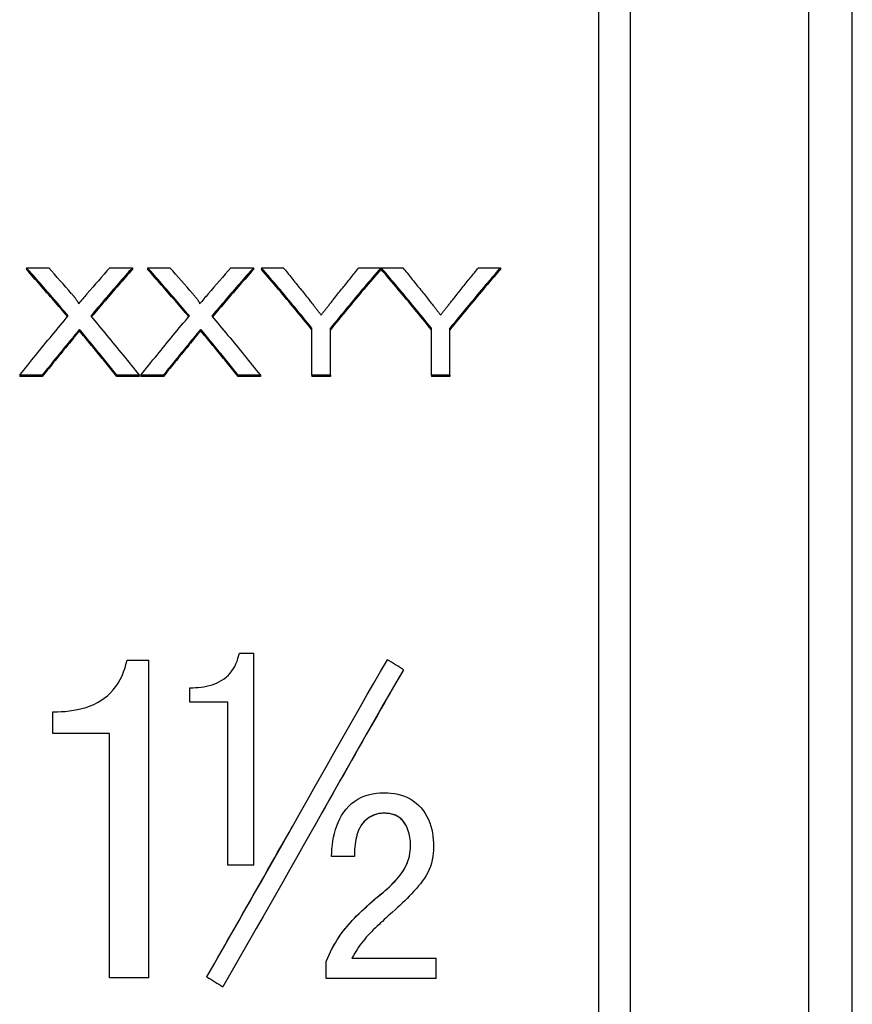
# Model space of a CAD drawing. Header units: millimetres. Extents: x 69 to 3753, y 6 to 390.
# Tile 4 of 11: x 334 to 366, y 176 to 214. Entities that reach past the tile are written whole.
import ezdxf

# ---------------------------------------------------------------- set-up
doc = ezdxf.new("R2010")
doc.units = ezdxf.units.MM
doc.layers.add('DETAIL', color=2, linetype='Continuous')

msp = doc.modelspace()

# ---------------------------------------------------------------- linework, layer by layer
at = {"layer": 'DETAIL'}
for p, q in [((365.953, 146.966), (365.953, 219.266)), ((357.503, 148.616), (357.503, 217.616)), ((364.303, 148.616), (364.303, 217.616)), ((356.303, 149.816), (356.303, 216.416)), ((334.493, 204.395), (335.342, 204.395)), ((334.493, 204.395), (334.493, 204.331)), ((337.67, 204.395), (338.531, 204.395)), ((338.531, 204.395), (338.531, 204.331)), ((339.108, 204.395), (339.958, 204.395)), ((339.108, 204.395), (339.108, 204.331)), ((342.285, 204.395), (343.147, 204.395)), ((343.147, 204.395), (343.147, 204.331)), ((343.444, 204.395), (344.278, 204.395)), ((343.444, 204.395), (343.444, 204.331)), ((347.161, 204.395), (347.995, 204.395)), ((347.995, 204.395), (347.995, 204.331)), ((348.005, 204.395), (348.83, 204.395)), ((348.005, 204.395), (348.005, 204.331)), ((351.712, 204.395), (352.547, 204.395)), ((352.547, 204.395), (352.547, 204.331)), ((336.515, 202.045), (336.515, 201.989)), ((341.13, 202.045), (341.13, 201.989)), ((345.367, 200.304), (345.367, 202.09)), ((346.072, 200.304), (346.072, 202.09)), ((349.919, 200.304), (349.919, 202.09)), ((350.624, 200.304), (350.624, 202.09)), ((335.097, 200.304), (334.236, 200.304)), ((334.236, 200.304), (334.236, 200.253)), ((335.097, 200.253), (334.236, 200.253)), ((335.097, 200.304), (335.097, 200.253)), ((338.788, 200.304), (337.937, 200.304)), ((337.937, 200.304), (337.937, 200.253)), ((338.788, 200.253), (337.937, 200.253)), ((338.788, 200.304), (338.788, 200.253)), ((339.712, 200.304), (338.852, 200.304)), ((338.852, 200.304), (338.852, 200.253)), ((339.712, 200.253), (338.852, 200.253)), ((339.712, 200.304), (339.712, 200.253)), ((343.403, 200.304), (342.553, 200.304)), ((342.553, 200.304), (342.553, 200.253)), ((343.403, 200.253), (342.553, 200.253)), ((343.403, 200.304), (343.403, 200.253)), ((346.072, 200.304), (345.367, 200.304)), ((345.367, 200.304), (345.367, 200.253)), ((346.072, 200.253), (345.367, 200.253)), ((346.072, 200.304), (346.072, 200.253)), ((350.624, 200.304), (349.919, 200.304)), ((349.919, 200.304), (349.919, 200.253)), ((350.624, 200.253), (349.919, 200.253)), ((350.624, 200.304), (350.624, 200.253)), ((342.605, 189.7), (343.16, 189.7)), ((343.16, 181.628), (343.16, 189.7)), ((338.326, 189.444), (339.16, 189.444)), ((339.16, 177.338), (339.16, 189.444)), ((348.852, 189.077), (348.852, 189.073)), ((340.716, 187.838), (340.716, 188.387)), ((342.16, 187.838), (340.716, 187.838)), ((340.716, 187.838), (340.716, 187.835)), ((342.16, 187.835), (340.716, 187.835)), ((342.16, 181.628), (342.16, 187.838)), ((335.493, 186.641), (335.493, 187.469)), ((337.66, 186.641), (335.493, 186.641)), ((335.493, 186.641), (335.493, 186.639)), ((337.66, 186.639), (335.493, 186.639)), ((337.66, 177.338), (337.66, 186.641)), ((348.1, 183.607), (348.1, 183.607)), ((343.16, 181.628), (342.16, 181.628)), ((346.987, 181.954), (346.112, 181.954)), ((347.856, 180.406), (347.856, 180.407)), ((345.917, 177.96), (345.917, 177.963)), ((345.917, 177.314), (345.917, 177.96)), ((346.889, 178.081), (350.098, 178.081)), ((346.891, 178.084), (350.098, 178.084)), ((350.098, 178.081), (350.098, 178.084)), ((350.098, 177.314), (350.098, 178.081)), ((339.16, 177.338), (337.66, 177.338)), ((341.366, 177.372), (341.366, 177.375)), ((350.098, 177.314), (345.917, 177.314))]:
    msp.add_line(p, q, dxfattribs=at)
at = {"layer": 'DETAIL', "flags": 128}
for points in [[(336.084, 202.559), (336.018, 202.638), (335.952, 202.716), (335.885, 202.794), (335.819, 202.872), (335.753, 202.95), (335.686, 203.027), (335.62, 203.105), (335.554, 203.182), (335.488, 203.259), (335.421, 203.336), (335.355, 203.413), (335.289, 203.489), (335.222, 203.566), (335.156, 203.642), (335.09, 203.718), (335.023, 203.794), (334.957, 203.869), (334.891, 203.945), (334.824, 204.02), (334.758, 204.096), (334.692, 204.171), (334.625, 204.245), (334.559, 204.32), (334.493, 204.395)], [(336.06, 202.53), (335.995, 202.607), (335.929, 202.684), (335.864, 202.76), (335.799, 202.837), (335.733, 202.913), (335.668, 202.989), (335.603, 203.065), (335.537, 203.141), (335.472, 203.216), (335.407, 203.292), (335.342, 203.367), (335.276, 203.442), (335.211, 203.517), (335.146, 203.592), (335.08, 203.667), (335.015, 203.741), (334.95, 203.815), (334.885, 203.89), (334.819, 203.964), (334.754, 204.037), (334.689, 204.111), (334.623, 204.184), (334.558, 204.258), (334.493, 204.331)], [(338.531, 204.395), (338.465, 204.32), (338.399, 204.245), (338.332, 204.17), (338.266, 204.095), (338.2, 204.019), (338.133, 203.943), (338.067, 203.868), (338.001, 203.792), (337.934, 203.715), (337.868, 203.639), (337.802, 203.563), (337.736, 203.486), (337.669, 203.409), (337.603, 203.332), (337.537, 203.255), (337.47, 203.178), (337.404, 203.1), (337.338, 203.022), (337.271, 202.944), (337.205, 202.866), (337.139, 202.788), (337.072, 202.71), (337.006, 202.631), (336.94, 202.553)], [(338.531, 204.331), (338.466, 204.258), (338.401, 204.184), (338.335, 204.11), (338.27, 204.036), (338.205, 203.962), (338.14, 203.888), (338.074, 203.814), (338.009, 203.739), (337.944, 203.664), (337.878, 203.589), (337.813, 203.514), (337.748, 203.439), (337.683, 203.364), (337.617, 203.288), (337.552, 203.212), (337.487, 203.137), (337.421, 203.06), (337.356, 202.984), (337.291, 202.908), (337.225, 202.831), (337.16, 202.755), (337.095, 202.678), (337.03, 202.601), (336.964, 202.524)], [(340.7, 202.559), (340.633, 202.638), (340.567, 202.716), (340.501, 202.794), (340.435, 202.872), (340.368, 202.95), (340.302, 203.027), (340.236, 203.105), (340.169, 203.182), (340.103, 203.259), (340.037, 203.336), (339.97, 203.413), (339.904, 203.489), (339.838, 203.566), (339.771, 203.642), (339.705, 203.718), (339.639, 203.794), (339.572, 203.869), (339.506, 203.945), (339.44, 204.02), (339.373, 204.096), (339.307, 204.171), (339.241, 204.245), (339.175, 204.32), (339.108, 204.395)], [(340.675, 202.53), (340.61, 202.607), (340.545, 202.684), (340.479, 202.76), (340.414, 202.837), (340.349, 202.913), (340.283, 202.989), (340.218, 203.065), (340.153, 203.141), (340.088, 203.216), (340.022, 203.292), (339.957, 203.367), (339.892, 203.442), (339.826, 203.517), (339.761, 203.592), (339.696, 203.667), (339.631, 203.741), (339.565, 203.815), (339.5, 203.89), (339.435, 203.964), (339.369, 204.037), (339.304, 204.111), (339.239, 204.184), (339.174, 204.258), (339.108, 204.331)], [(343.147, 204.395), (343.08, 204.32), (343.014, 204.245), (342.948, 204.17), (342.881, 204.095), (342.815, 204.019), (342.749, 203.943), (342.682, 203.868), (342.616, 203.792), (342.55, 203.715), (342.484, 203.639), (342.417, 203.563), (342.351, 203.486), (342.285, 203.409), (342.218, 203.332), (342.152, 203.255), (342.086, 203.178), (342.019, 203.1), (341.953, 203.022), (341.887, 202.944), (341.82, 202.866), (341.754, 202.788), (341.688, 202.71), (341.621, 202.631), (341.555, 202.553)], [(343.147, 204.331), (343.081, 204.258), (343.016, 204.184), (342.951, 204.11), (342.886, 204.036), (342.82, 203.962), (342.755, 203.888), (342.69, 203.814), (342.624, 203.739), (342.559, 203.664), (342.494, 203.589), (342.428, 203.514), (342.363, 203.439), (342.298, 203.364), (342.233, 203.288), (342.167, 203.212), (342.102, 203.137), (342.037, 203.06), (341.971, 202.984), (341.906, 202.908), (341.841, 202.831), (341.776, 202.755), (341.71, 202.678), (341.645, 202.601), (341.58, 202.524)], [(345.367, 202.09), (345.287, 202.189), (345.207, 202.288), (345.127, 202.386), (345.047, 202.484), (344.967, 202.582), (344.886, 202.68), (344.806, 202.778), (344.726, 202.875), (344.646, 202.972), (344.566, 203.068), (344.486, 203.165), (344.406, 203.261), (344.326, 203.357), (344.245, 203.453), (344.165, 203.548), (344.085, 203.643), (344.005, 203.738), (343.925, 203.833), (343.845, 203.927), (343.765, 204.021), (343.685, 204.115), (343.604, 204.208), (343.524, 204.302), (343.444, 204.395)], [(345.367, 202.033), (345.287, 202.132), (345.207, 202.23), (345.127, 202.328), (345.047, 202.426), (344.967, 202.524), (344.886, 202.622), (344.806, 202.719), (344.726, 202.816), (344.646, 202.912), (344.566, 203.009), (344.486, 203.105), (344.406, 203.201), (344.326, 203.296), (344.245, 203.392), (344.165, 203.487), (344.085, 203.582), (344.005, 203.676), (343.925, 203.771), (343.845, 203.865), (343.765, 203.959), (343.685, 204.052), (343.604, 204.145), (343.524, 204.238), (343.444, 204.331)], [(344.278, 204.395), (344.319, 204.345), (344.359, 204.296), (344.4, 204.247), (344.44, 204.197), (344.48, 204.147), (344.521, 204.098), (344.561, 204.048), (344.602, 203.998), (344.642, 203.948), (344.682, 203.898), (344.723, 203.848), (344.763, 203.798), (344.804, 203.748), (344.844, 203.698), (344.884, 203.647), (344.925, 203.597), (344.965, 203.546), (345.006, 203.496), (345.046, 203.445), (345.086, 203.395), (345.127, 203.344), (345.167, 203.293), (345.208, 203.242), (345.248, 203.191)], [(347.995, 204.395), (347.915, 204.302), (347.835, 204.208), (347.755, 204.115), (347.675, 204.021), (347.595, 203.927), (347.515, 203.833), (347.435, 203.738), (347.354, 203.643), (347.274, 203.548), (347.194, 203.453), (347.114, 203.357), (347.034, 203.261), (346.954, 203.165), (346.874, 203.068), (346.794, 202.972), (346.713, 202.875), (346.633, 202.778), (346.553, 202.68), (346.473, 202.582), (346.393, 202.484), (346.313, 202.386), (346.233, 202.288), (346.152, 202.189), (346.072, 202.09)], [(347.995, 204.331), (347.915, 204.238), (347.835, 204.145), (347.755, 204.052), (347.675, 203.959), (347.595, 203.865), (347.515, 203.771), (347.435, 203.676), (347.354, 203.582), (347.274, 203.487), (347.194, 203.392), (347.114, 203.296), (347.034, 203.201), (346.954, 203.105), (346.874, 203.009), (346.794, 202.912), (346.713, 202.816), (346.633, 202.719), (346.553, 202.622), (346.473, 202.524), (346.393, 202.426), (346.313, 202.328), (346.233, 202.23), (346.152, 202.132), (346.072, 202.033)], [(346.23, 203.237), (346.268, 203.286), (346.307, 203.335), (346.346, 203.384), (346.385, 203.432), (346.424, 203.481), (346.462, 203.53), (346.501, 203.579), (346.54, 203.627), (346.579, 203.676), (346.618, 203.724), (346.657, 203.772), (346.695, 203.821), (346.734, 203.869), (346.773, 203.917), (346.812, 203.965), (346.851, 204.013), (346.889, 204.061), (346.928, 204.109), (346.967, 204.157), (347.006, 204.204), (347.045, 204.252), (347.083, 204.3), (347.122, 204.347), (347.161, 204.395)], [(349.919, 202.09), (349.839, 202.189), (349.759, 202.288), (349.679, 202.386), (349.6, 202.484), (349.52, 202.582), (349.44, 202.68), (349.361, 202.778), (349.281, 202.875), (349.201, 202.972), (349.121, 203.068), (349.042, 203.165), (348.962, 203.261), (348.882, 203.357), (348.803, 203.453), (348.723, 203.548), (348.643, 203.643), (348.563, 203.738), (348.484, 203.833), (348.404, 203.927), (348.324, 204.021), (348.245, 204.115), (348.165, 204.208), (348.085, 204.302), (348.005, 204.395)], [(349.919, 202.033), (349.839, 202.132), (349.759, 202.23), (349.679, 202.328), (349.6, 202.426), (349.52, 202.524), (349.44, 202.622), (349.361, 202.719), (349.281, 202.816), (349.201, 202.912), (349.121, 203.009), (349.042, 203.105), (348.962, 203.201), (348.882, 203.296), (348.803, 203.392), (348.723, 203.487), (348.643, 203.582), (348.563, 203.676), (348.484, 203.771), (348.404, 203.865), (348.324, 203.959), (348.245, 204.052), (348.165, 204.145), (348.085, 204.238), (348.005, 204.331)], [(348.83, 204.395), (348.87, 204.345), (348.911, 204.296), (348.951, 204.247), (348.991, 204.197), (349.032, 204.147), (349.072, 204.098), (349.113, 204.048), (349.153, 203.998), (349.193, 203.948), (349.234, 203.898), (349.274, 203.848), (349.315, 203.798), (349.355, 203.748), (349.395, 203.698), (349.436, 203.647), (349.476, 203.597), (349.517, 203.546), (349.557, 203.496), (349.597, 203.445), (349.638, 203.395), (349.678, 203.344), (349.719, 203.293), (349.759, 203.242), (349.799, 203.191)], [(352.547, 204.395), (352.467, 204.302), (352.386, 204.208), (352.306, 204.115), (352.226, 204.021), (352.146, 203.927), (352.066, 203.833), (351.986, 203.738), (351.906, 203.643), (351.826, 203.548), (351.745, 203.453), (351.665, 203.357), (351.585, 203.261), (351.505, 203.165), (351.425, 203.068), (351.345, 202.972), (351.265, 202.875), (351.185, 202.778), (351.104, 202.68), (351.024, 202.582), (350.944, 202.484), (350.864, 202.386), (350.784, 202.288), (350.704, 202.189), (350.624, 202.09)], [(352.547, 204.331), (352.467, 204.238), (352.386, 204.145), (352.306, 204.052), (352.226, 203.959), (352.146, 203.865), (352.066, 203.771), (351.986, 203.676), (351.906, 203.582), (351.826, 203.487), (351.745, 203.392), (351.665, 203.296), (351.585, 203.201), (351.505, 203.105), (351.425, 203.009), (351.345, 202.912), (351.265, 202.816), (351.185, 202.719), (351.104, 202.622), (351.024, 202.524), (350.944, 202.426), (350.864, 202.328), (350.784, 202.23), (350.704, 202.132), (350.624, 202.033)], [(350.781, 203.237), (350.82, 203.286), (350.859, 203.335), (350.897, 203.384), (350.936, 203.432), (350.975, 203.481), (351.014, 203.53), (351.053, 203.579), (351.091, 203.627), (351.13, 203.676), (351.169, 203.724), (351.208, 203.772), (351.247, 203.821), (351.285, 203.869), (351.324, 203.917), (351.363, 203.965), (351.402, 204.013), (351.441, 204.061), (351.48, 204.109), (351.518, 204.157), (351.557, 204.204), (351.596, 204.252), (351.635, 204.3), (351.674, 204.347), (351.712, 204.395)], [(336.215, 203.401), (336.231, 203.382), (336.245, 203.365), (336.258, 203.35), (336.268, 203.337), (336.279, 203.325), (336.293, 203.308), (336.306, 203.291), (336.319, 203.276), (336.331, 203.26), (336.343, 203.246), (336.354, 203.231), (336.365, 203.218), (336.379, 203.198), (336.392, 203.18), (336.404, 203.164), (336.415, 203.148), (336.424, 203.135), (336.432, 203.122), (336.444, 203.103), (336.454, 203.086), (336.461, 203.072), (336.469, 203.054), (336.473, 203.039), (336.474, 203.019)], [(340.83, 203.401), (340.846, 203.382), (340.86, 203.365), (340.873, 203.35), (340.884, 203.337), (340.894, 203.325), (340.908, 203.308), (340.922, 203.291), (340.935, 203.276), (340.947, 203.26), (340.958, 203.246), (340.97, 203.231), (340.98, 203.218), (340.995, 203.198), (341.008, 203.18), (341.02, 203.164), (341.03, 203.148), (341.04, 203.135), (341.048, 203.122), (341.06, 203.103), (341.069, 203.086), (341.077, 203.072), (341.084, 203.054), (341.088, 203.039), (341.089, 203.019)], [(345.248, 203.191), (345.275, 203.157), (345.301, 203.124), (345.327, 203.092), (345.352, 203.06), (345.376, 203.03), (345.4, 203), (345.423, 202.97), (345.445, 202.942), (345.467, 202.914), (345.488, 202.887), (345.509, 202.861), (345.529, 202.835), (345.548, 202.811), (345.567, 202.787), (345.585, 202.764), (345.603, 202.741), (345.62, 202.719), (345.636, 202.699), (345.652, 202.678), (345.667, 202.659), (345.681, 202.64), (345.695, 202.623), (345.708, 202.606), (345.721, 202.589)], [(345.721, 202.589), (345.739, 202.613), (345.758, 202.636), (345.776, 202.66), (345.795, 202.685), (345.815, 202.709), (345.834, 202.734), (345.854, 202.759), (345.874, 202.785), (345.894, 202.811), (345.915, 202.837), (345.936, 202.863), (345.957, 202.89), (345.978, 202.917), (346, 202.945), (346.022, 202.973), (346.044, 203.001), (346.066, 203.029), (346.089, 203.058), (346.112, 203.087), (346.135, 203.116), (346.158, 203.146), (346.182, 203.176), (346.205, 203.206), (346.23, 203.237)], [(349.799, 203.191), (349.826, 203.157), (349.852, 203.124), (349.878, 203.092), (349.903, 203.06), (349.927, 203.03), (349.951, 203), (349.974, 202.97), (349.997, 202.942), (350.019, 202.914), (350.04, 202.887), (350.06, 202.861), (350.08, 202.835), (350.1, 202.811), (350.119, 202.787), (350.137, 202.764), (350.154, 202.741), (350.171, 202.719), (350.187, 202.699), (350.203, 202.678), (350.218, 202.659), (350.233, 202.64), (350.246, 202.623), (350.26, 202.606), (350.272, 202.589)], [(350.272, 202.589), (350.29, 202.613), (350.309, 202.636), (350.328, 202.66), (350.347, 202.685), (350.366, 202.709), (350.386, 202.734), (350.405, 202.759), (350.425, 202.785), (350.446, 202.811), (350.466, 202.837), (350.487, 202.863), (350.508, 202.89), (350.53, 202.917), (350.551, 202.945), (350.573, 202.973), (350.595, 203.001), (350.617, 203.029), (350.64, 203.058), (350.663, 203.087), (350.686, 203.116), (350.709, 203.146), (350.733, 203.176), (350.757, 203.206), (350.781, 203.237)], [(334.236, 200.304), (334.313, 200.4), (334.39, 200.497), (334.467, 200.592), (334.544, 200.688), (334.621, 200.784), (334.698, 200.879), (334.775, 200.974), (334.852, 201.069), (334.929, 201.164), (335.006, 201.258), (335.083, 201.353), (335.16, 201.447), (335.237, 201.54), (335.314, 201.634), (335.391, 201.728), (335.468, 201.821), (335.545, 201.914), (335.622, 202.007), (335.699, 202.099), (335.776, 202.192), (335.853, 202.284), (335.93, 202.376), (336.007, 202.468), (336.084, 202.559)], [(336.94, 202.553), (337.017, 202.461), (337.094, 202.37), (337.171, 202.278), (337.248, 202.186), (337.325, 202.094), (337.402, 202.002), (337.479, 201.909), (337.556, 201.816), (337.633, 201.723), (337.71, 201.63), (337.787, 201.537), (337.864, 201.443), (337.941, 201.349), (338.018, 201.255), (338.095, 201.161), (338.172, 201.067), (338.249, 200.972), (338.326, 200.877), (338.403, 200.782), (338.48, 200.687), (338.557, 200.592), (338.634, 200.496), (338.711, 200.4), (338.788, 200.304)], [(338.852, 200.304), (338.929, 200.4), (339.006, 200.497), (339.083, 200.592), (339.16, 200.688), (339.237, 200.784), (339.314, 200.879), (339.391, 200.974), (339.468, 201.069), (339.545, 201.164), (339.622, 201.258), (339.699, 201.353), (339.776, 201.447), (339.853, 201.54), (339.93, 201.634), (340.007, 201.728), (340.084, 201.821), (340.161, 201.914), (340.238, 202.007), (340.315, 202.099), (340.392, 202.192), (340.469, 202.284), (340.546, 202.376), (340.623, 202.468), (340.7, 202.559)], [(341.555, 202.553), (341.632, 202.461), (341.709, 202.37), (341.786, 202.278), (341.863, 202.186), (341.94, 202.094), (342.017, 202.002), (342.094, 201.909), (342.171, 201.816), (342.248, 201.723), (342.325, 201.63), (342.402, 201.537), (342.479, 201.443), (342.556, 201.349), (342.633, 201.255), (342.71, 201.161), (342.787, 201.067), (342.864, 200.972), (342.941, 200.877), (343.018, 200.782), (343.095, 200.687), (343.172, 200.592), (343.249, 200.496), (343.326, 200.4), (343.403, 200.304)], [(336.515, 202.045), (336.509, 202.038), (336.503, 202.03), (336.495, 202.022), (336.487, 202.012), (336.479, 202.001), (336.469, 201.99), (336.459, 201.978), (336.448, 201.965), (336.436, 201.951), (336.424, 201.936), (336.411, 201.92), (336.397, 201.903), (336.389, 201.894), (336.38, 201.883), (336.371, 201.872), (336.361, 201.86), (336.35, 201.846), (336.338, 201.832), (336.33, 201.822), (336.321, 201.811), (336.312, 201.799), (336.302, 201.787), (336.291, 201.774), (336.28, 201.76)], [(336.515, 201.989), (336.509, 201.982), (336.503, 201.974), (336.495, 201.965), (336.487, 201.955), (336.479, 201.945), (336.469, 201.934), (336.459, 201.921), (336.448, 201.908), (336.436, 201.894), (336.422, 201.878), (336.408, 201.86), (336.397, 201.847), (336.388, 201.837), (336.379, 201.825), (336.368, 201.812), (336.357, 201.799), (336.347, 201.787), (336.338, 201.776), (336.33, 201.766), (336.321, 201.755), (336.312, 201.743), (336.302, 201.731), (336.291, 201.718), (336.28, 201.705)], [(341.13, 202.045), (341.125, 202.038), (341.118, 202.03), (341.111, 202.022), (341.103, 202.012), (341.094, 202.001), (341.085, 201.99), (341.074, 201.978), (341.063, 201.965), (341.052, 201.951), (341.039, 201.936), (341.026, 201.92), (341.012, 201.903), (341.004, 201.894), (340.996, 201.883), (340.986, 201.872), (340.976, 201.86), (340.965, 201.846), (340.954, 201.832), (340.945, 201.822), (340.936, 201.811), (340.927, 201.799), (340.917, 201.787), (340.906, 201.774), (340.895, 201.76)], [(341.13, 201.989), (341.125, 201.982), (341.118, 201.974), (341.111, 201.965), (341.103, 201.955), (341.094, 201.945), (341.085, 201.934), (341.074, 201.921), (341.063, 201.908), (341.052, 201.894), (341.038, 201.878), (341.023, 201.86), (341.012, 201.847), (341.004, 201.837), (340.994, 201.825), (340.983, 201.812), (340.973, 201.799), (340.963, 201.787), (340.954, 201.776), (340.945, 201.766), (340.936, 201.755), (340.927, 201.743), (340.917, 201.731), (340.906, 201.718), (340.895, 201.705)], [(336.28, 201.76), (336.23, 201.701), (336.181, 201.641), (336.132, 201.581), (336.083, 201.521), (336.033, 201.461), (335.984, 201.401), (335.935, 201.341), (335.885, 201.28), (335.836, 201.22), (335.787, 201.159), (335.738, 201.099), (335.688, 201.038), (335.639, 200.977), (335.59, 200.917), (335.54, 200.856), (335.491, 200.795), (335.442, 200.734), (335.393, 200.673), (335.343, 200.611), (335.294, 200.55), (335.245, 200.489), (335.195, 200.427), (335.146, 200.366), (335.097, 200.304)], [(336.28, 201.705), (336.23, 201.645), (336.181, 201.585), (336.132, 201.526), (336.083, 201.466), (336.033, 201.406), (335.984, 201.346), (335.935, 201.286), (335.885, 201.226), (335.836, 201.166), (335.787, 201.105), (335.738, 201.045), (335.688, 200.985), (335.639, 200.924), (335.59, 200.863), (335.54, 200.803), (335.491, 200.742), (335.442, 200.681), (335.393, 200.62), (335.343, 200.559), (335.294, 200.498), (335.245, 200.437), (335.195, 200.375), (335.146, 200.314), (335.097, 200.253)], [(337.937, 200.304), (337.887, 200.367), (337.836, 200.431), (337.785, 200.494), (337.735, 200.557), (337.684, 200.62), (337.633, 200.682), (337.582, 200.745), (337.532, 200.808), (337.481, 200.87), (337.43, 200.933), (337.38, 200.995), (337.329, 201.058), (337.278, 201.12), (337.227, 201.182), (337.177, 201.244), (337.126, 201.306), (337.075, 201.368), (337.025, 201.43), (336.974, 201.492), (336.923, 201.553), (336.873, 201.615), (336.822, 201.676), (336.771, 201.737), (336.72, 201.799)], [(337.937, 200.253), (337.887, 200.316), (337.836, 200.379), (337.785, 200.442), (337.735, 200.504), (337.684, 200.567), (337.633, 200.63), (337.582, 200.692), (337.532, 200.755), (337.481, 200.817), (337.43, 200.88), (337.38, 200.942), (337.329, 201.004), (337.278, 201.066), (337.227, 201.128), (337.177, 201.19), (337.126, 201.252), (337.075, 201.313), (337.025, 201.375), (336.974, 201.436), (336.923, 201.498), (336.873, 201.559), (336.822, 201.621), (336.771, 201.682), (336.72, 201.743)], [(340.895, 201.76), (340.846, 201.701), (340.797, 201.641), (340.747, 201.581), (340.698, 201.521), (340.649, 201.461), (340.599, 201.401), (340.55, 201.341), (340.501, 201.28), (340.451, 201.22), (340.402, 201.159), (340.353, 201.099), (340.304, 201.038), (340.254, 200.977), (340.205, 200.917), (340.156, 200.856), (340.106, 200.795), (340.057, 200.734), (340.008, 200.673), (339.959, 200.611), (339.909, 200.55), (339.86, 200.489), (339.811, 200.427), (339.761, 200.366), (339.712, 200.304)], [(340.895, 201.705), (340.846, 201.645), (340.797, 201.585), (340.747, 201.526), (340.698, 201.466), (340.649, 201.406), (340.599, 201.346), (340.55, 201.286), (340.501, 201.226), (340.451, 201.166), (340.402, 201.105), (340.353, 201.045), (340.304, 200.985), (340.254, 200.924), (340.205, 200.863), (340.156, 200.803), (340.106, 200.742), (340.057, 200.681), (340.008, 200.62), (339.959, 200.559), (339.909, 200.498), (339.86, 200.437), (339.811, 200.375), (339.761, 200.314), (339.712, 200.253)], [(342.553, 200.304), (342.502, 200.367), (342.451, 200.431), (342.401, 200.494), (342.35, 200.557), (342.299, 200.62), (342.248, 200.682), (342.198, 200.745), (342.147, 200.808), (342.096, 200.87), (342.046, 200.933), (341.995, 200.995), (341.944, 201.058), (341.894, 201.12), (341.843, 201.182), (341.792, 201.244), (341.741, 201.306), (341.691, 201.368), (341.64, 201.43), (341.589, 201.492), (341.539, 201.553), (341.488, 201.615), (341.437, 201.676), (341.386, 201.737), (341.336, 201.799)], [(342.553, 200.253), (342.502, 200.316), (342.451, 200.379), (342.401, 200.442), (342.35, 200.504), (342.299, 200.567), (342.248, 200.63), (342.198, 200.692), (342.147, 200.755), (342.096, 200.817), (342.046, 200.88), (341.995, 200.942), (341.944, 201.004), (341.894, 201.066), (341.843, 201.128), (341.792, 201.19), (341.741, 201.252), (341.691, 201.313), (341.64, 201.375), (341.589, 201.436), (341.539, 201.498), (341.488, 201.559), (341.437, 201.621), (341.386, 201.682), (341.336, 201.743)], [(340.716, 188.387), (340.834, 188.39), (340.929, 188.393), (341.034, 188.401), (341.143, 188.412), (341.248, 188.427), (341.349, 188.446), (341.46, 188.471), (341.565, 188.502), (341.666, 188.537), (341.762, 188.577), (341.853, 188.622), (341.94, 188.672), (342.025, 188.73), (342.107, 188.796), (342.186, 188.87), (342.256, 188.947), (342.321, 189.029), (342.38, 189.118), (342.43, 189.204), (342.475, 189.299), (342.517, 189.4), (342.552, 189.501), (342.577, 189.588), (342.605, 189.7)], [(335.493, 187.469), (335.67, 187.473), (335.812, 187.478), (335.97, 187.489), (336.134, 187.506), (336.292, 187.529), (336.443, 187.557), (336.609, 187.595), (336.767, 187.641), (336.919, 187.695), (337.063, 187.755), (337.199, 187.823), (337.328, 187.898), (337.456, 187.986), (337.58, 188.085), (337.698, 188.196), (337.803, 188.311), (337.901, 188.435), (337.99, 188.568), (338.068, 188.705), (338.134, 188.844), (338.195, 188.993), (338.248, 189.145), (338.285, 189.275), (338.326, 189.444)], [(341.366, 177.372), (341.62, 177.816), (341.875, 178.261), (342.13, 178.706), (342.384, 179.153), (342.639, 179.6), (342.893, 180.048), (343.148, 180.496), (343.403, 180.945), (343.657, 181.394), (343.912, 181.844), (344.167, 182.294), (344.421, 182.743), (344.676, 183.193), (344.931, 183.644), (345.185, 184.093), (345.44, 184.543), (345.694, 184.993), (345.949, 185.442), (346.204, 185.89), (346.458, 186.339), (346.713, 186.786), (346.968, 187.233), (347.222, 187.679), (347.477, 188.125), (347.731, 188.569), (347.986, 189.013), (348.241, 189.455)], [(348.852, 189.077), (348.597, 188.634), (348.343, 188.189), (348.088, 187.744), (347.833, 187.298), (347.579, 186.851), (347.324, 186.404), (347.069, 185.956), (346.815, 185.507), (346.56, 185.058), (346.306, 184.609), (346.051, 184.159), (345.796, 183.709), (345.542, 183.259), (345.287, 182.809), (345.032, 182.359), (344.778, 181.909), (344.523, 181.46), (344.268, 181.01), (344.014, 180.561), (343.759, 180.113), (343.505, 179.665), (343.25, 179.218), (342.995, 178.771), (342.741, 178.325), (342.486, 177.88), (342.231, 177.436), (341.977, 176.994)], [(348.852, 189.073), (348.711, 188.828), (348.569, 188.582), (348.428, 188.335), (348.287, 188.089), (348.145, 187.842), (348.004, 187.595), (347.863, 187.347), (347.722, 187.1), (347.58, 186.852), (347.439, 186.604), (347.298, 186.356), (347.156, 186.107), (347.015, 185.859), (346.874, 185.61), (346.733, 185.361), (346.591, 185.112), (346.45, 184.863), (346.309, 184.613), (346.168, 184.364), (346.026, 184.115), (345.885, 183.865), (345.744, 183.616), (345.602, 183.366), (345.461, 183.117)], [(346.112, 181.954), (346.121, 182.118), (346.131, 182.251), (346.147, 182.397), (346.169, 182.549), (346.195, 182.695), (346.227, 182.834), (346.269, 182.984), (346.315, 183.125), (346.367, 183.256), (346.43, 183.391), (346.501, 183.521), (346.581, 183.645), (346.673, 183.767), (346.773, 183.878), (346.881, 183.978), (346.997, 184.067), (347.12, 184.146), (347.251, 184.214), (347.388, 184.27), (347.527, 184.312), (347.675, 184.346), (347.824, 184.369), (347.952, 184.38), (348.117, 184.385)], [(348.117, 184.385), (348.263, 184.38), (348.379, 184.372), (348.51, 184.355), (348.646, 184.33), (348.773, 184.297), (348.892, 184.256), (349.01, 184.205), (349.131, 184.141), (349.24, 184.072), (349.34, 183.995), (349.437, 183.906), (349.53, 183.806), (349.613, 183.701), (349.686, 183.593), (349.749, 183.484), (349.807, 183.363), (349.858, 183.237), (349.898, 183.114), (349.931, 182.987), (349.957, 182.859), (349.978, 182.727), (349.991, 182.597), (349.997, 182.48), (350.001, 182.333)], [(348.1, 183.607), (347.997, 183.601), (347.914, 183.59), (347.823, 183.568), (347.731, 183.537), (347.646, 183.499), (347.567, 183.454), (347.493, 183.401), (347.42, 183.342), (347.351, 183.276), (347.287, 183.204), (347.235, 183.132), (347.187, 183.049), (347.147, 182.965), (347.112, 182.879), (347.084, 182.788), (347.061, 182.7), (347.041, 182.609), (347.025, 182.514), (347.012, 182.422), (347.002, 182.329), (346.995, 182.234), (346.991, 182.159), (346.988, 182.066), (346.987, 181.954)], [(348.1, 183.607), (348.047, 183.604), (348.001, 183.601), (347.96, 183.597), (347.921, 183.591), (347.883, 183.583), (347.842, 183.573), (347.799, 183.56), (347.756, 183.546), (347.715, 183.53), (347.675, 183.512), (347.637, 183.494), (347.6, 183.473), (347.564, 183.451), (347.528, 183.427), (347.494, 183.402), (347.46, 183.375), (347.426, 183.347), (347.394, 183.318), (347.362, 183.287), (347.332, 183.255), (347.302, 183.222), (347.274, 183.188), (347.248, 183.153), (347.225, 183.116)], [(349.126, 182.374), (349.122, 182.467), (349.118, 182.543), (349.113, 182.602), (349.104, 182.678), (349.091, 182.753), (349.074, 182.826), (349.053, 182.902), (349.028, 182.976), (348.999, 183.046), (348.967, 183.114), (348.931, 183.179), (348.891, 183.241), (348.842, 183.307), (348.792, 183.363), (348.74, 183.41), (348.682, 183.453), (348.612, 183.495), (348.546, 183.528), (348.476, 183.554), (348.404, 183.574), (348.327, 183.59), (348.254, 183.599), (348.185, 183.604), (348.1, 183.607)], [(348.966, 183.116), (348.946, 183.153), (348.924, 183.189), (348.9, 183.228), (348.872, 183.268), (348.843, 183.306), (348.813, 183.341), (348.782, 183.373), (348.75, 183.403), (348.716, 183.429), (348.681, 183.453), (348.645, 183.476), (348.609, 183.497), (348.571, 183.516), (348.532, 183.533), (348.491, 183.548), (348.448, 183.562), (348.404, 183.574), (348.361, 183.583), (348.32, 183.59), (348.273, 183.597), (348.228, 183.601), (348.195, 183.603), (348.153, 183.605), (348.1, 183.607)], [(341.366, 177.375), (341.502, 177.612), (341.638, 177.85), (341.774, 178.087), (341.91, 178.325), (342.046, 178.563), (342.182, 178.801), (342.318, 179.04), (342.454, 179.278), (342.591, 179.517), (342.727, 179.756), (342.863, 179.996), (342.999, 180.235), (343.135, 180.475), (343.271, 180.714), (343.407, 180.954), (343.543, 181.194), (343.679, 181.434), (343.815, 181.674), (343.952, 181.914), (344.088, 182.155), (344.224, 182.395), (344.36, 182.635), (344.496, 182.876), (344.632, 183.116)], [(347.856, 180.407), (347.948, 180.481), (348.023, 180.542), (348.092, 180.599), (348.163, 180.661), (348.238, 180.728), (348.318, 180.802), (348.399, 180.878), (348.474, 180.954), (348.545, 181.029), (348.609, 181.1), (348.669, 181.17), (348.731, 181.248), (348.793, 181.332), (348.849, 181.417), (348.9, 181.503), (348.946, 181.591), (348.988, 181.682), (349.025, 181.777), (349.057, 181.877), (349.083, 181.977), (349.101, 182.072), (349.114, 182.179), (349.12, 182.262), (349.126, 182.375)], [(347.856, 180.406), (347.951, 180.482), (348.03, 180.546), (348.092, 180.598), (348.163, 180.659), (348.239, 180.727), (348.318, 180.8), (348.397, 180.875), (348.469, 180.948), (348.536, 181.018), (348.604, 181.094), (348.671, 181.172), (348.731, 181.247), (348.793, 181.332), (348.851, 181.419), (348.902, 181.507), (348.949, 181.596), (348.99, 181.686), (349.025, 181.777), (349.057, 181.875), (349.082, 181.973), (349.101, 182.071), (349.114, 182.169), (349.12, 182.262), (349.126, 182.374)], [(350.001, 182.333), (349.996, 182.192), (349.988, 182.08), (349.971, 181.952), (349.947, 181.825), (349.917, 181.701), (349.879, 181.582), (349.832, 181.461), (349.78, 181.345), (349.72, 181.235), (349.659, 181.136), (349.586, 181.032), (349.502, 180.922), (349.431, 180.836), (349.348, 180.74), (349.253, 180.632), (349.164, 180.535), (349.077, 180.442), (348.991, 180.354), (348.903, 180.265), (348.811, 180.177), (348.717, 180.089), (348.644, 180.022), (348.549, 179.937), (348.433, 179.834)], [(345.917, 177.963), (345.971, 178.095), (346.019, 178.208), (346.073, 178.323), (346.129, 178.435), (346.192, 178.552), (346.26, 178.669), (346.328, 178.781), (346.398, 178.888), (346.475, 178.999), (346.558, 179.111), (346.641, 179.217), (346.718, 179.31), (346.795, 179.397), (346.9, 179.513), (346.986, 179.604), (347.071, 179.691), (347.168, 179.787), (347.268, 179.884), (347.341, 179.952), (347.446, 180.049), (347.566, 180.157), (347.659, 180.24), (347.744, 180.313), (347.856, 180.407)], [(345.917, 177.96), (345.972, 178.094), (346.019, 178.205), (346.073, 178.321), (346.128, 178.431), (346.19, 178.546), (346.26, 178.667), (346.33, 178.781), (346.402, 178.891), (346.475, 178.997), (346.558, 179.108), (346.639, 179.212), (346.718, 179.308), (346.799, 179.399), (346.903, 179.513), (346.981, 179.596), (347.068, 179.686), (347.171, 179.789), (347.268, 179.882), (347.347, 179.956), (347.444, 180.045), (347.567, 180.156), (347.66, 180.239), (347.74, 180.308), (347.856, 180.406)], [(348.433, 179.834), (348.345, 179.755), (348.275, 179.691), (348.21, 179.632), (348.126, 179.555), (348.052, 179.486), (347.986, 179.426), (347.926, 179.37), (347.855, 179.303), (347.785, 179.235), (347.706, 179.158), (347.634, 179.086), (347.577, 179.027), (347.504, 178.95), (347.438, 178.878), (347.379, 178.81), (347.318, 178.736), (347.258, 178.658), (347.199, 178.578), (347.144, 178.499), (347.09, 178.418), (347.037, 178.334), (346.997, 178.268), (346.948, 178.184), (346.889, 178.081)]]:
    msp.add_lwpolyline(points, dxfattribs=at)
at = {"layer": 'DETAIL'}
for centre, major_axis, ratio, start_param, end_param in [((335.778, 173.306), (23.287, -43.3), 0.352399, 2.135181, 2.166516), ((337.235, 173.389), (23.148, 43.224), 0.351378, 0.974435, 1.005838), ((340.394, 173.306), (23.287, -43.3), 0.352399, 2.135181, 2.166516), ((341.851, 173.389), (23.148, 43.224), 0.351378, 0.974435, 1.005838), ((336.637, 173.708), (23.52, 43.03), 0.339731, 1.008791, 1.020582), ((341.253, 173.708), (23.52, 43.03), 0.339731, 1.008791, 1.020582), ((336.618, 174.211), (-24.331, 42.783), 0.319193, 5.220144, 5.227503), ((336.618, 174.184), (-24.361, 42.706), 0.319842, 5.219736, 5.227088), ((341.233, 174.211), (-24.331, 42.783), 0.319193, 5.220144, 5.227503), ((341.233, 174.184), (-24.361, 42.706), 0.319842, 5.219736, 5.227088), ((348.546, 167.587), (98.922, -63.338), 0.156208, 1.667409, 1.673556), ((341.671, 198.101), (-98.957, 63.283), 0.150724, 1.663815, 1.669962)]:
    msp.add_ellipse(centre, major_axis=major_axis, ratio=ratio, start_param=start_param, end_param=end_param, dxfattribs=at)

doc.saveas('drawing.dxf')
